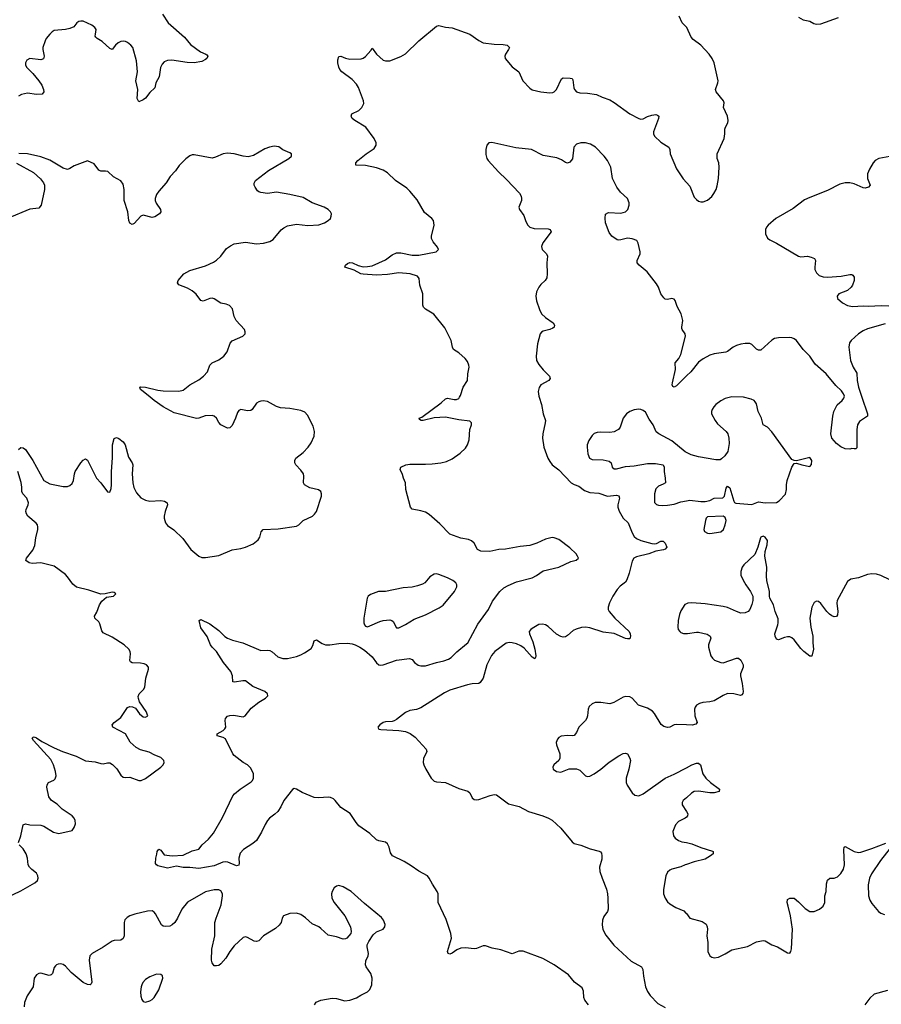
# Model space of a CAD drawing. Header units: inches. Extents: x 1308439 to 1441336, y 959892 to 1036309.
# Tile 145 of 167: x 1403999 to 1411754, y 994534 to 1003399. Entities that reach past the tile are written whole.
import ezdxf

# ---------------------------------------------------------------- set-up
doc = ezdxf.new("R2010")
doc.units = ezdxf.units.IN
doc.header["$MEASUREMENT"] = 0
for name, color, linetype in [('B4000', 7, 'Continuous'), ('B4010', 7, 'Continuous'), ('B4909', 7, 'Continuous'), ('B4919', 7, 'Continuous')]:
    doc.layers.add(name, color=color, linetype=linetype)

msp = doc.modelspace()

# ---------------------------------------------------------------- linework, layer by layer
at = {"layer": 'B4000', "color": 6}
for points, elevation in [([(1405285.4, 1003450), (1405335.4, 1003370), (1405480.9, 1003240.9), (1405536.3, 1003176.3), (1405626.5, 1003110), (1405675.3, 1003090), (1405683, 1003083), (1405692.6, 1003070), (1405683.9, 1003050), (1405670, 1003039.4), (1405637, 1003023), (1405569.1, 1003010.9), (1405505.1, 1003014.9), (1405366.6, 1003033.4), (1405328.3, 1003031.7), (1405299.5, 1003020.5), (1405280.6, 1002999.4), (1405266.5, 1002970), (1405254.8, 1002885.2), (1405224.1, 1002830), (1405214.6, 1002785.4), (1405170, 1002743.9), (1405130, 1002693.6), (1405110, 1002678.6), (1405070, 1002659.3), (1405056.5, 1002690), (1405061.9, 1002770), (1405042.9, 1002850), (1405058.2, 1002930), (1405050, 1003029.7), (1405015.8, 1003150), (1405000.2, 1003170), (1404970, 1003192.6), (1404950, 1003203), (1404930, 1003206.6), (1404910, 1003202.7), (1404885.3, 1003190), (1404862, 1003170), (1404830, 1003132), (1404810, 1003139.4), (1404742, 1003202), (1404695.3, 1003230), (1404683.1, 1003243.1), (1404678.7, 1003250), (1404679.5, 1003270), (1404686.3, 1003310), (1404674.1, 1003330), (1404648.7, 1003350), (1404570, 1003385), (1404550, 1003387), (1404530, 1003382.7), (1404512, 1003370), (1404485.1, 1003334.9), (1404450, 1003319.1), (1404410, 1003310.5), (1404310, 1003303.1), (1404290, 1003291.2), (1404270, 1003269.7), (1404237.2, 1003230), (1404226.8, 1003210), (1404207.6, 1003150), (1404206.3, 1003130), (1404219, 1003070), (1404213.7, 1003046.3), (1404190, 1003038.9), (1404090, 1003048.7), (1404064.1, 1003035.9), (1404051.5, 1003010), (1404050.9, 1002990), (1404061.5, 1002970), (1404115.6, 1002915.6), (1404170.2, 1002850), (1404196.8, 1002810), (1404213.7, 1002770), (1404216.5, 1002750), (1404200.5, 1002730), (1404150, 1002727), (1404070, 1002736.2), (1404015.6, 1002724.4), (1403988, 1002710)], 2600), ([(1410000, 1003333.1), (1409962.6, 1003370), (1409934.3, 1003430)], 2600), ([(1407958, 1000000), (1407965.7, 1000014.3), (1407989.8, 1000090.2), (1408030.4, 1000150), (1408031.9, 1000210), (1408043.4, 1000270), (1408042.4, 1000290), (1408030, 1000321.7), (1408007.2, 1000350), (1407950, 1000400.3), (1407902.3, 1000430), (1407893.9, 1000450), (1407882.9, 1000510), (1407825.3, 1000625.3), (1407727.1, 1000747.1), (1407651.7, 1000791.7), (1407633, 1000810), (1407627.8, 1000830), (1407627.8, 1000930), (1407600.5, 1001010), (1407595.7, 1001070), (1407578.7, 1001090), (1407511.8, 1001111.8), (1407410, 1001120.9), (1407310, 1001106.3), (1407210, 1001099.3), (1407090, 1001106.5), (1407070, 1001111.3), (1407010, 1001145), (1406924.7, 1001170), (1406932, 1001190), (1406950, 1001204.7), (1406970, 1001212.6), (1406992.8, 1001210), (1407045.4, 1001185.4), (1407090, 1001175.1), (1407130, 1001176.6), (1407170, 1001184.4), (1407290, 1001236.5), (1407350, 1001283.4), (1407390, 1001300.8), (1407430, 1001298.5), (1407530, 1001278.2), (1407590, 1001277.7), (1407746.6, 1001310), (1407767.6, 1001330), (1407759.3, 1001350), (1407720.1, 1001400.1), (1407706.7, 1001430), (1407705, 1001450), (1407728.9, 1001548.9), (1407722.2, 1001590), (1407709.6, 1001610), (1407643.4, 1001663.4), (1407575.9, 1001775.9), (1407510, 1001855.8), (1407481.8, 1001881.8), (1407381.8, 1001950), (1407310, 1002019.3), (1407270, 1002043.4), (1407210, 1002063.8), (1407110, 1002086.7), (1407024.7, 1002090), (1407023.5, 1002110), (1407042.9, 1002130), (1407117.8, 1002190), (1407190, 1002239.8), (1407206.9, 1002270), (1407207.6, 1002290), (1407189.6, 1002330), (1407114.5, 1002430), (1407016.7, 1002490), (1406990.5, 1002510), (1406984.3, 1002524.3), (1406981.9, 1002530), (1406988.3, 1002550), (1407050, 1002583), (1407078.5, 1002610), (1407094.8, 1002645.2), (1407093.4, 1002670), (1407047.1, 1002790), (1407030, 1002819.2), (1406990, 1002860.6), (1406899.6, 1002930), (1406880.8, 1002950), (1406870, 1002971.3), (1406862.1, 1003010), (1406862.7, 1003037.3), (1406870, 1003067.8), (1406890, 1003071.3), (1406930, 1003051.9), (1406970, 1003044.1), (1407072.4, 1003047.6), (1407090, 1003052.6), (1407110, 1003067.3), (1407158.3, 1003121.7), (1407170, 1003143.7), (1407211.6, 1003090), (1407270, 1003035.9), (1407290, 1003028.6), (1407330, 1003030.1), (1407430, 1003067.2), (1407470, 1003091.8), (1407591.1, 1003208.9), (1407750, 1003340.5), (1407770, 1003346.8), (1407830, 1003331.7), (1407890, 1003326.1), (1408049.4, 1003269.4), (1408130, 1003213), (1408170, 1003191.6), (1408270, 1003178.2), (1408350, 1003177.1), (1408387.8, 1003170), (1408406.1, 1003150), (1408398.3, 1003130), (1408372, 1003090), (1408366.1, 1003070), (1408369.3, 1003050), (1408430, 1002973.6), (1408492.7, 1002930), (1408528.7, 1002850), (1408590, 1002781.2), (1408610, 1002768.3), (1408690, 1002749.4), (1408770, 1002741.8), (1408796.5, 1002743.5), (1408810, 1002748.4), (1408830.9, 1002769.1), (1408874, 1002866), (1408890, 1002875.5), (1408954, 1002874), (1408970.5, 1002870.5), (1408978.3, 1002858.3), (1408986.6, 1002786.6), (1408992.3, 1002770), (1409010, 1002749), (1409040.9, 1002740.9), (1409110, 1002738.1), (1409190, 1002725), (1409240.8, 1002700.8), (1409310, 1002678.9), (1409350, 1002655), (1409490, 1002550.2), (1409570, 1002509.4), (1409590, 1002504.9), (1409610, 1002507.6), (1409650, 1002527.6), (1409690, 1002540.5), (1409724, 1002544), (1409739.5, 1002539.5), (1409750.6, 1002530), (1409749.7, 1002510), (1409702.7, 1002390), (1409703.5, 1002370), (1409712.4, 1002350), (1409770, 1002295.1), (1409841.1, 1002250), (1409850, 1002230), (1409854.8, 1002190), (1409910, 1002054.8), (1409970, 1001966.7), (1410000, 1001933.2)], 2600), ([(1405172, 1000000), (1405108.9, 1000050), (1405087.2, 1000070), (1405079.3, 1000090), (1405090, 1000093.2), (1405130, 1000089.3), (1405243.3, 1000063.4), (1405290, 1000058.2), (1405430, 1000053.9), (1405470, 1000063.5), (1405530, 1000110.1), (1405610, 1000156.3), (1405653.8, 1000190), (1405689.9, 1000230), (1405710.7, 1000290), (1405730, 1000309.3), (1405790, 1000336), (1405837.2, 1000370), (1405864.6, 1000410), (1405893, 1000487), (1405910, 1000507.1), (1406008.3, 1000550), (1406027.2, 1000570), (1406028.7, 1000590), (1406020.9, 1000610), (1405947.5, 1000690), (1405930, 1000727.3), (1405914.8, 1000794.8), (1405885.9, 1000825.9), (1405857.6, 1000837.6), (1405810, 1000847.9), (1405750, 1000884.9), (1405730.4, 1000890.4), (1405710, 1000887.8), (1405650, 1000865.8), (1405630, 1000869.8), (1405586.4, 1000926.4), (1405550, 1000958.5), (1405510, 1000982.8), (1405431.9, 1001011.9), (1405417.8, 1001030), (1405425.5, 1001050), (1405476.6, 1001110), (1405530, 1001142), (1405670, 1001181.8), (1405744.3, 1001215.7), (1405770, 1001233.3), (1405808.9, 1001270), (1405861.4, 1001338.6), (1405896.7, 1001363.3), (1405930, 1001379.7), (1406030, 1001396.1), (1406130, 1001381.5), (1406194.1, 1001385.9), (1406250, 1001402.5), (1406281, 1001419), (1406352.6, 1001507.4), (1406374.8, 1001525.2), (1406410, 1001541.8), (1406490, 1001556.6), (1406593.1, 1001546.9), (1406690, 1001550.7), (1406741.7, 1001570), (1406774.7, 1001590), (1406795, 1001610), (1406803.1, 1001630), (1406803.9, 1001650), (1406795.6, 1001670), (1406774, 1001690), (1406738, 1001710), (1406630.3, 1001750.3), (1406550, 1001797.2), (1406430, 1001824.6), (1406310, 1001844.9), (1406230, 1001835.4), (1406170, 1001842), (1406150, 1001849.8), (1406139.4, 1001859.4), (1406118.3, 1001890), (1406107.7, 1001910), (1406108.4, 1001928.4), (1406122.4, 1001950), (1406239.1, 1002040.9), (1406421, 1002150), (1406444, 1002170), (1406444.2, 1002190), (1406430, 1002199.8), (1406367, 1002227), (1406330, 1002253), (1406290, 1002259.8), (1406248.1, 1002251.9), (1406204.4, 1002235.6), (1406103.9, 1002176.1), (1406056, 1002164), (1406010, 1002169.1), (1405930, 1002190.6), (1405870, 1002196.8), (1405828.9, 1002191.1), (1405760.1, 1002159.9), (1405730, 1002153.1), (1405570, 1002181.1), (1405550, 1002181.8), (1405530, 1002174.5), (1405493.8, 1002146.2), (1405434.2, 1002085.8), (1405401.4, 1002038.6), (1405353.9, 1001986.1), (1405316.6, 1001930), (1405250, 1001854.9), (1405230, 1001823.7), (1405218, 1001790), (1405219, 1001770), (1405228, 1001748), (1405265.5, 1001690), (1405268.4, 1001670), (1405255.8, 1001650), (1405216, 1001624), (1405190, 1001617.3), (1405110, 1001638.5), (1405090, 1001628.9), (1405030, 1001564.6), (1405010, 1001555.7), (1404990, 1001566), (1404980.3, 1001590), (1404971.4, 1001670), (1404938.2, 1001770), (1404939.1, 1001870), (1404930, 1001917.2), (1404909.2, 1001949.2), (1404843.8, 1001983.8), (1404791.7, 1002031.6), (1404770, 1002036.2), (1404730, 1002034.6), (1404710, 1002043.5), (1404670, 1002100.8), (1404610, 1002129.6), (1404490, 1002084.5), (1404450, 1002058.9), (1404428.5, 1002051.5), (1404390, 1002061.5), (1404270, 1002133.7), (1404190, 1002164.8), (1404068.7, 1002191.3), (1403990, 1002194.7)], 2700), ([(1410000, 1000191.6), (1409910, 1000101.2), (1409890, 1000089), (1409876.2, 1000096.2), (1409871.8, 1000111.8), (1409874.2, 1000130), (1409902.8, 1000250), (1409899, 1000310), (1409930.5, 1000350), (1409950, 1000384.5), (1409991.8, 1000550), (1409989.4, 1000570), (1409961.1, 1000610), (1409959.1, 1000619.1), (1409957.1, 1000630), (1409967.1, 1000690), (1409951.6, 1000751.6), (1409916.1, 1000816.1), (1409898.6, 1000870), (1409890, 1000883.8), (1409870, 1000889.1), (1409830, 1000880.2), (1409810, 1000883.8), (1409795.5, 1000895.5), (1409769.9, 1000930), (1409749.1, 1000990), (1409730, 1001021.1), (1409645, 1001130), (1409573.4, 1001190), (1409557.7, 1001210), (1409556.1, 1001230), (1409584.3, 1001290), (1409584.1, 1001310), (1409566.9, 1001386.9), (1409552.2, 1001410), (1409510, 1001427.5), (1409470, 1001432.3), (1409410, 1001415.8), (1409390, 1001413.7), (1409377.4, 1001417.4), (1409329, 1001450), (1409303.8, 1001483.8), (1409271.6, 1001570), (1409267, 1001613), (1409272, 1001648), (1409297.9, 1001662.1), (1409410, 1001658.5), (1409450, 1001668.1), (1409471.4, 1001690), (1409484, 1001730), (1409484.8, 1001750), (1409468.8, 1001790), (1409405, 1001845), (1409372.1, 1001892.1), (1409335.7, 1001970), (1409320.6, 1002070), (1409290.5, 1002130), (1409258.6, 1002170), (1409181.4, 1002250), (1409137.1, 1002277.1), (1409090, 1002289.9), (1409048.5, 1002291.5), (1409010, 1002279.3), (1408986.7, 1002250), (1408973.4, 1002146.6), (1408950, 1002115.2), (1408930, 1002107.3), (1408910, 1002112.2), (1408876.4, 1002136.4), (1408834.8, 1002154.8), (1408710, 1002176.3), (1408603.9, 1002230), (1408464.6, 1002244.6), (1408247.5, 1002292.5), (1408222.4, 1002290), (1408203.5, 1002270), (1408194.4, 1002230), (1408194.7, 1002185.3), (1408202.9, 1002150), (1408215.7, 1002130), (1408307.3, 1002030), (1408381.1, 1001961.1), (1408496.1, 1001836.1), (1408512.4, 1001810), (1408516.6, 1001790), (1408514.7, 1001770), (1408492.8, 1001710), (1408497.9, 1001690), (1408536.7, 1001636.7), (1408551.7, 1001590), (1408570.8, 1001550.8), (1408591.5, 1001531.5), (1408630, 1001518.5), (1408755.8, 1001515.8), (1408773.4, 1001510), (1408781.8, 1001490), (1408705.9, 1001390), (1408696.3, 1001356.3), (1408701.3, 1001330), (1408741.9, 1001290), (1408748.7, 1001270), (1408742.1, 1001210), (1408747.2, 1001110), (1408743.9, 1001076.1), (1408729, 1001051), (1408690, 1001016.2), (1408670, 1000989.4), (1408650.6, 1000950), (1408643.7, 1000910), (1408650, 1000867.2), (1408676.6, 1000790), (1408696.3, 1000750), (1408730, 1000716.3), (1408801.6, 1000670), (1408813, 1000650), (1408808, 1000630), (1408797.6, 1000622.4), (1408769.7, 1000610.3), (1408710, 1000596), (1408694.2, 1000585.8), (1408682, 1000570), (1408659.6, 1000480.4), (1408648.1, 1000370), (1408651.8, 1000330), (1408670, 1000294.2), (1408710, 1000247), (1408768.3, 1000190), (1408774.3, 1000170), (1408761.3, 1000150), (1408688.3, 1000111.7), (1408672.9, 1000087.1), (1408665.4, 1000050), (1408670.3, 1000010), (1408673.5, 1000000)], 2600), ([(1403970, 1002106.9), (1404122.8, 1002022.8), (1404185, 1001965), (1404212.6, 1001930), (1404222, 1001910), (1404223.1, 1001870), (1404191, 1001730), (1404170, 1001702.8), (1404090, 1001694.2), (1403890, 1001608.7)], 2700)]:
    msp.add_lwpolyline(points, dxfattribs=dict(at, elevation=elevation))
at = {"layer": 'B4010', "color": 6}
for points, elevation in [([(1411010, 1003421.4), (1411050, 1003396.7), (1411110, 1003385.1), (1411145.3, 1003365.3), (1411170, 1003358.3), (1411210, 1003361.4), (1411370, 1003418.4)], 2600), ([(1410000, 1001933.2), (1410030, 1001899.8), (1410070, 1001801.3), (1410090, 1001779.3), (1410110, 1001765.9), (1410130, 1001759.3), (1410150, 1001758.6), (1410190, 1001773.5), (1410230, 1001808.6), (1410247.3, 1001832.7), (1410266.2, 1001870), (1410276.4, 1001903.6), (1410288.5, 1001970), (1410294.2, 1002070), (1410290.4, 1002110), (1410277.1, 1002150), (1410277.6, 1002190), (1410338.5, 1002330), (1410345.7, 1002370), (1410346.2, 1002413.8), (1410350.2, 1002430), (1410372.1, 1002470), (1410375.5, 1002490), (1410369.3, 1002530), (1410334.7, 1002610), (1410338.5, 1002650), (1410334.6, 1002670), (1410266.3, 1002750), (1410261.6, 1002770), (1410283.6, 1002830), (1410285.5, 1002850), (1410248.1, 1003010), (1410232.5, 1003050), (1410205.7, 1003090), (1410129.7, 1003169.7), (1410061, 1003221), (1410041.1, 1003241.1), (1410003.1, 1003330), (1410000, 1003333.1)], 2600), ([(1411830, 1002167.5), (1411730.8, 1002149.2), (1411699, 1002130), (1411679.6, 1002110), (1411646.7, 1002053.3), (1411629.1, 1002010), (1411630.1, 1001970), (1411652.7, 1001910), (1411638.4, 1001890), (1411610, 1001883.4), (1411590, 1001885.2), (1411510, 1001920.1), (1411470, 1001930.9), (1411428.3, 1001931.7), (1411381.3, 1001918.7), (1411270, 1001862.7), (1411110, 1001799.4), (1411063.4, 1001776.6), (1410961.6, 1001698.4), (1410806.1, 1001610), (1410735.3, 1001550), (1410719.5, 1001530), (1410710.9, 1001510), (1410713.1, 1001470), (1410730, 1001431.7), (1410750, 1001415.6), (1410810, 1001387), (1411010, 1001270.1), (1411030, 1001265.4), (1411090, 1001268.9), (1411122.2, 1001262.2), (1411151.8, 1001250), (1411162.5, 1001230), (1411154.2, 1001170), (1411155.9, 1001150), (1411170, 1001119.3), (1411195.9, 1001095.9), (1411230, 1001083.4), (1411270, 1001081.3), (1411391.4, 1001088.6), (1411470, 1001103.7), (1411490, 1001104.4), (1411499, 1001099), (1411510, 1001081), (1411510.1, 1001050), (1411495.8, 1001010), (1411482.1, 1000990), (1411450, 1000961), (1411371.8, 1000930), (1411355.5, 1000910), (1411360.2, 1000890), (1411406, 1000850), (1411450, 1000826.8), (1411495.7, 1000815.7), (1411590, 1000823.9), (1411639.3, 1000819.3), (1411753.1, 1000826.9), (1411822.8, 1000822.8)], 2600), ([(1411790, 1000659.6), (1411630, 1000616.1), (1411590, 1000598.6), (1411550, 1000571.8), (1411481.5, 1000510), (1411466.7, 1000490), (1411460.7, 1000450), (1411477.3, 1000330), (1411500.9, 1000270), (1411535.1, 1000215.1), (1411537.5, 1000150), (1411550, 1000089.2), (1411579.9, 1000000)], 2600), ([(1411419.5, 1000000), (1411421.7, 1000010), (1411415.1, 1000030), (1411396, 1000056), (1411344.3, 1000104.3), (1411257.3, 1000210), (1411157.8, 1000297.8), (1411109.5, 1000369.5), (1411050.2, 1000430.2), (1410990, 1000510.5), (1410970, 1000526), (1410950, 1000534.2), (1410930, 1000537.6), (1410830, 1000536), (1410792.6, 1000527.4), (1410770, 1000512.5), (1410670, 1000424.9), (1410650, 1000422.3), (1410630, 1000433.3), (1410590, 1000473.2), (1410570, 1000482.7), (1410530, 1000482.5), (1410490, 1000476.8), (1410450, 1000464.9), (1410420.1, 1000450), (1410370, 1000411.6), (1410354.2, 1000405.8), (1410250, 1000390.3), (1410210, 1000377.1), (1410150, 1000346.2), (1410110, 1000315.5), (1410038.3, 1000230), (1410000, 1000191.6)], 2600), ([(1410514, 1000000), (1410510, 1000001), (1410410, 1000003.6), (1410395.7, 1000000)], 2700)]:
    msp.add_lwpolyline(points, dxfattribs=dict(at, elevation=elevation))
at = {"layer": 'B4909', "color": 6}
for points, elevation in [([(1403987.3, 999530), (1404010, 999548.7), (1404030, 999545.3), (1404050, 999529.1), (1404115.5, 999430), (1404215.3, 999250), (1404270, 999220.6), (1404390, 999195.1), (1404430, 999196.1), (1404450, 999204.2), (1404470, 999221.8), (1404484.3, 999250), (1404490.9, 999310), (1404499.1, 999330), (1404550, 999409.3), (1404570, 999433.7), (1404590, 999444.5), (1404610, 999432.6), (1404690, 999270.2), (1404728.4, 999230), (1404790, 999148.8), (1404810, 999144.9), (1404821.4, 999178.6), (1404825.8, 999210), (1404824.6, 999330), (1404833.8, 999453.8), (1404834.7, 999570), (1404850, 999628.2), (1404870, 999637.4), (1404890, 999627.9), (1404930, 999596.9), (1404949.3, 999570), (1404979.1, 999459.1), (1405010.8, 999410), (1405016.2, 999390), (1405011.9, 999310), (1405018.1, 999230), (1405027, 999187), (1405050, 999140.2), (1405090, 999095.1), (1405130, 999072.3), (1405170, 999065), (1405270, 999070.6), (1405303.3, 999063.3), (1405325.2, 999050), (1405330.1, 999030), (1405307, 998970), (1405297.6, 998930), (1405298.4, 998910), (1405311.9, 998870), (1405330, 998845.2), (1405385.9, 998805.9), (1405468.1, 998728.1), (1405539.1, 998630), (1405610, 998569.1), (1405638, 998558), (1405670, 998556.6), (1405790, 998575.3), (1405910, 998626.8), (1405990, 998637.6), (1406031.6, 998650), (1406099.4, 998680.6), (1406145.3, 998714.7), (1406159.4, 998740.6), (1406171.4, 998788.6), (1406189.9, 998810.1), (1406325.6, 998814.4), (1406490, 998840.2), (1406510, 998851.5), (1406550.4, 998889.6), (1406634.3, 998930), (1406653.1, 998946.9), (1406668.7, 998970), (1406714.8, 999110), (1406716.4, 999130), (1406709.8, 999149.8), (1406687.2, 999167.2), (1406610, 999183.2), (1406562.3, 999210), (1406552.8, 999230), (1406556.9, 999290), (1406551.9, 999310), (1406530, 999343.6), (1406484.2, 999390), (1406474.4, 999410), (1406475.5, 999430), (1406484.2, 999450), (1406550, 999502.8), (1406595.4, 999550), (1406621.9, 999590), (1406650.6, 999650), (1406652.5, 999690), (1406639.9, 999739.9), (1406590, 999838), (1406565.8, 999865.8), (1406530, 999879.1), (1406430, 999899.2), (1406344.7, 999904.7), (1406310, 999917.2), (1406230, 999961.5), (1406190, 999967.9), (1406170, 999964.8), (1406150, 999959.3), (1406130, 999947.1), (1406091, 999889), (1406079.2, 999880.8), (1406050, 999877.3), (1405990, 999889.8), (1405970, 999881), (1405958.3, 999861.7), (1405940.8, 999810), (1405910, 999743.9), (1405890, 999725.6), (1405870, 999722.8), (1405810, 999751.9), (1405792.1, 999772.1), (1405770, 999810.8), (1405750, 999828.9), (1405730, 999835.4), (1405666.6, 999833.4), (1405610, 999811.6), (1405590, 999808.3), (1405390, 999859.5), (1405290, 999913.1), (1405209.9, 999969.9), (1405172, 1000000)], 2700), ([(1409117.9, 994530), (1409084.8, 994570), (1409076.7, 994596.7), (1409073, 994653), (1409061.4, 994681.4), (1408993.7, 994733.7), (1408939.9, 994799.9), (1408810, 994889.9), (1408705.9, 994945.9), (1408530, 995012.7), (1408490, 995012.6), (1408430, 994988.6), (1408330, 995024.9), (1408250, 995039.9), (1408190, 995060.2), (1408170, 995059.4), (1408110, 995036.5), (1408090, 995033.8), (1408010, 995043.7), (1407970, 995039.9), (1407934.7, 995025.3), (1407890, 994993.5), (1407870, 994985.4), (1407854, 994990), (1407849.7, 995010), (1407886.2, 995130), (1407880.8, 995170), (1407837.7, 995297.7), (1407765.4, 995450), (1407764.1, 995530), (1407757.6, 995550), (1407714.6, 995614.6), (1407685.4, 995670), (1407670, 995690.4), (1407592.5, 995732.5), (1407522.1, 995782.1), (1407458.6, 995818.6), (1407353, 995870), (1407337.4, 995897.3), (1407325.1, 995950), (1407310, 995978.4), (1407290, 995992.6), (1407230, 996004.4), (1407210, 996015.8), (1407151.1, 996071.1), (1407050, 996141), (1407026, 996170), (1406973, 996253), (1406890, 996305.1), (1406838.7, 996370), (1406822.6, 996382.6), (1406795.8, 996395.8), (1406778, 996398), (1406687, 996393), (1406650, 996397.3), (1406541.8, 996441.8), (1406490, 996470.2), (1406470, 996475.5), (1406453.5, 996466.5), (1406374.9, 996370), (1406349.2, 996310.8), (1406320.9, 996270), (1406295.2, 996244.8), (1406247.2, 996210), (1406229.5, 996190), (1406206.8, 996153.2), (1406176.6, 996083.4), (1406130.1, 996009.9), (1406097.2, 995982.8), (1406012.8, 995927.2), (1405983.9, 995896.1), (1405972.1, 995850), (1405974.8, 995805.2), (1405970, 995786), (1405950, 995781.4), (1405872.7, 995812.7), (1405850, 995816.4), (1405826.9, 995813.1), (1405750, 995779.7), (1405610, 995756.1), (1405530, 995765.3), (1405470, 995766.7), (1405410, 995777), (1405330, 995760.3), (1405241.1, 995781.1), (1405229.6, 995789.6), (1405222.5, 995802.5), (1405222.6, 995850), (1405234.2, 995885.8), (1405235, 995910), (1405250, 995931.8), (1405270, 995923.1), (1405298.4, 995878.4), (1405370, 995869.4), (1405470, 995878), (1405550, 995915.1), (1405612.2, 995930), (1405642.1, 995970), (1405699.5, 996020.5), (1405744.4, 996075.6), (1405825, 996215), (1405916.9, 996410), (1405932.9, 996430), (1405981.9, 996470), (1406083.3, 996536.7), (1406095.1, 996550), (1406103.7, 996570), (1406103.6, 996610), (1406079.6, 996659.6), (1406050, 996689.6), (1406010, 996712.5), (1405930, 996773.5), (1405917.8, 996790), (1405850, 996925.3), (1405830, 996937.6), (1405775.3, 996950), (1405775.8, 996970), (1405830, 996998.8), (1405846.5, 997013.5), (1405853.1, 997030), (1405849.5, 997090), (1405852.4, 997107.6), (1405870, 997128.7), (1405890, 997134.6), (1405923.7, 997136.3), (1406010, 997123.1), (1406028.8, 997131.2), (1406080.9, 997199.1), (1406150, 997253.5), (1406211.6, 997290), (1406231.1, 997310), (1406229.5, 997330), (1406206, 997350), (1406096.8, 997396.8), (1406030, 997446.9), (1406007.8, 997447.8), (1405932.9, 997432.9), (1405916.2, 997436.2), (1405913.4, 997490), (1405899, 997530), (1405831.9, 997610), (1405769.5, 997709.5), (1405730, 997748.7), (1405715, 997770), (1405684.6, 997844.6), (1405630, 997924.7), (1405613.2, 997990), (1405630, 997997.6), (1405710, 997960.6), (1405790, 997899.8), (1405846.4, 997846.4), (1405870.5, 997830.5), (1405913.3, 997813.3), (1406008.5, 997790), (1406170, 997720.2), (1406230, 997723.5), (1406250, 997719.3), (1406270, 997707.5), (1406321.9, 997661.9), (1406367.4, 997647.4), (1406410, 997647.8), (1406490, 997665.9), (1406530, 997680.2), (1406562, 997698), (1406621.2, 997738.8), (1406636.5, 997763.5), (1406650, 997805.4), (1406670, 997816.6), (1406722.3, 997782.3), (1406751.6, 997771.6), (1406790, 997771.2), (1406870, 997783.6), (1406950, 997784.7), (1406990, 997779.3), (1407018, 997770), (1407061.2, 997750), (1407101.3, 997721.3), (1407170, 997662.2), (1407210, 997607.9), (1407231.8, 997591.8), (1407250, 997587.6), (1407270, 997591.3), (1407390, 997631.6), (1407506.8, 997646.8), (1407530, 997638.8), (1407552.7, 997610), (1407586.7, 997586.7), (1407610, 997580.8), (1407650, 997581.1), (1407750, 997612.1), (1407815, 997625), (1407858.7, 997641.3), (1407882.4, 997657.6), (1407932.3, 997707.7), (1408021.8, 997778.2), (1408032.1, 997790), (1408122.8, 997957.2), (1408219.1, 998090), (1408255, 998165), (1408319.8, 998250), (1408356.8, 998283.2), (1408395, 998305), (1408470, 998336.6), (1408610, 998374.8), (1408650, 998395.8), (1408710, 998437.3), (1408850, 998468.5), (1408960, 998520), (1409008.6, 998531.4), (1409027.7, 998550), (1409020.7, 998570), (1409006.2, 998590), (1408950, 998645), (1408850, 998718.2), (1408810, 998734.2), (1408790, 998736.1), (1408730, 998723.1), (1408653.3, 998686.6), (1408590, 998663.4), (1408504.7, 998655.3), (1408370, 998632.5), (1408310, 998629.2), (1408230, 998609.9), (1408150, 998613.6), (1408119.8, 998630), (1408090, 998684.8), (1408066.1, 998706.1), (1408038.5, 998718.5), (1407970, 998732.1), (1407870, 998768.4), (1407779.9, 998859.9), (1407684.4, 998944.4), (1407650, 998964.1), (1407610, 998978.4), (1407531.8, 998991.8), (1407517, 999010), (1407474.7, 999170), (1407472.6, 999230), (1407454.3, 999270), (1407445.1, 999305.1), (1407422.9, 999350), (1407429.6, 999370), (1407475.6, 999390), (1407510, 999397.1), (1407650, 999396), (1407710, 999400.1), (1407790, 999408.5), (1407839.4, 999420.6), (1407890, 999445.8), (1407963.1, 999496.9), (1408010, 999541.2), (1408030, 999572.4), (1408043.2, 999616.8), (1408051, 999709), (1408064.8, 999750), (1408066.1, 999770), (1408050, 999785.4), (1407950, 999797.8), (1407830, 999820.5), (1407730, 999813.9), (1407629.9, 999789.9), (1407610.8, 999790.8), (1407598, 999798), (1407594, 999810), (1407618.7, 999821.3), (1407791.5, 999948.5), (1407830, 999985.3), (1407850, 999991.7), (1407910, 999978.1), (1407930, 999979), (1407951.7, 999988.3), (1407958, 1000000)], 2600), ([(1408673.5, 1000000), (1408694, 999934), (1408709.2, 999850), (1408730.1, 999790), (1408729.2, 999770), (1408706.1, 999670), (1408703.3, 999630), (1408715.2, 999550), (1408753.7, 999450), (1408770, 999420.4), (1408792.4, 999392.4), (1408850, 999345.8), (1408962.1, 999230), (1408990, 999212.9), (1409030, 999199.1), (1409081.2, 999161.2), (1409130, 999141.8), (1409210, 999135.9), (1409290, 999108.1), (1409370, 999117.6), (1409390, 999111.4), (1409397.9, 999090), (1409382.9, 999030), (1409382.8, 999010), (1409393.3, 998973.3), (1409430, 998911.6), (1409474.1, 998870), (1409510, 998778.7), (1409530, 998747), (1409550, 998729), (1409589.3, 998709.3), (1409690, 998682.3), (1409710, 998679.4), (1409730, 998683.3), (1409770, 998703.9), (1409790, 998704.7), (1409810, 998684.7), (1409823.8, 998650), (1409807.7, 998632.3), (1409793.6, 998626.4), (1409724.9, 998615.1), (1409661.8, 998590), (1409550, 998562.5), (1409527.2, 998550), (1409510, 998525), (1409485.3, 998414.7), (1409464.5, 998355.5), (1409450, 998336.1), (1409402, 998298), (1409376.9, 998270), (1409336.9, 998210), (1409307.5, 998150), (1409294.6, 998110), (1409295.1, 998090), (1409304.1, 998070), (1409354.1, 998010), (1409483.4, 997890), (1409492.8, 997870), (1409495.1, 997850), (1409490, 997824.5), (1409470, 997823.1), (1409450, 997828.8), (1409350, 997873.7), (1409250, 997883.6), (1409130, 997922.3), (1409090, 997929.5), (1409054.4, 997925.6), (1409007.7, 997912.3), (1408981.9, 997898.1), (1408930, 997855), (1408910, 997843.9), (1408890, 997840.6), (1408870, 997845.6), (1408830, 997866.4), (1408754.9, 997934.9), (1408730, 997949.2), (1408703.5, 997956.5), (1408670, 997953.3), (1408610, 997918.9), (1408598.5, 997910), (1408585.8, 997890), (1408586.6, 997870), (1408617.1, 997797.1), (1408635.1, 997730), (1408643.5, 997670), (1408642.8, 997657.2), (1408634.2, 997645.8), (1408610, 997659.9), (1408539.4, 997739.4), (1408510, 997760.9), (1408470, 997778.6), (1408430, 997789.6), (1408408.2, 997791.9), (1408375.9, 997784.1), (1408276.5, 997710), (1408244.8, 997675.2), (1408203, 997590), (1408171.8, 997470), (1408144.4, 997430), (1408130, 997422.1), (1408070, 997419.6), (1408030, 997411.3), (1407870, 997362), (1407822.3, 997337.7), (1407610, 997204.5), (1407570, 997189.3), (1407510, 997179.3), (1407470, 997160.7), (1407390, 997098.4), (1407370, 997087.5), (1407350, 997081.2), (1407290, 997078.7), (1407270, 997071.7), (1407241.3, 997050), (1407223.5, 997030), (1407223.8, 997023.8), (1407231.2, 997011.2), (1407247.9, 997007.9), (1407410, 997000.2), (1407470, 996989.8), (1407512.9, 996972.9), (1407557.7, 996937.7), (1407657.1, 996830), (1407663.2, 996810), (1407632.3, 996747.7), (1407631.4, 996710), (1407636.2, 996690), (1407653.8, 996650), (1407702.1, 996570), (1407730, 996542.6), (1407750, 996537.2), (1407830, 996531.3), (1407950, 996477.8), (1408032.2, 996452.2), (1408050, 996438), (1408072.2, 996392.2), (1408090, 996377.4), (1408110, 996374.3), (1408130, 996377.7), (1408233.5, 996413.5), (1408270, 996422), (1408290, 996421.2), (1408398.8, 996338.8), (1408493.9, 996313.9), (1408579.5, 996270), (1408707.9, 996230), (1408757.6, 996210), (1408790, 996191.3), (1408870, 996120.5), (1408970, 995997), (1408990, 995981.5), (1409050, 995967.2), (1409133.6, 995933.6), (1409213.6, 995913.6), (1409226.4, 995906.4), (1409234.3, 995894.3), (1409239.7, 995870), (1409237.8, 995842.2), (1409218.6, 995770), (1409221.8, 995730), (1409240.1, 995670), (1409279.9, 995570), (1409290.5, 995530), (1409293.9, 995490), (1409294.2, 995390), (1409290.1, 995370), (1409256.5, 995323.5), (1409244, 995290), (1409241.7, 995250), (1409248.4, 995208.4), (1409275.1, 995155.1), (1409346.2, 995066.3), (1409503.3, 994923.3), (1409596.8, 994870), (1409607.1, 994847.1), (1409612.2, 994787.8), (1409631.4, 994690), (1409648.6, 994650), (1409673.5, 994613.5), (1409741.6, 994541.6), (1409810, 994504.4)], 2600), ([(1410000, 999501.4), (1409987.1, 999507.1), (1409870, 999606.7), (1409750.8, 999670.8), (1409728, 999688), (1409700.1, 999750), (1409663.2, 999803.2), (1409630, 999864.8), (1409610, 999880.9), (1409590, 999889.2), (1409570, 999892.2), (1409530, 999885.7), (1409490, 999870.6), (1409460.7, 999850), (1409429.4, 999810), (1409404.2, 999730), (1409389.6, 999710.4), (1409377.4, 999702.6), (1409350, 999689.4), (1409310, 999680.9), (1409230, 999686.6), (1409197.3, 999682.7), (1409170, 999672.2), (1409150, 999653.8), (1409122.5, 999610), (1409107.5, 999570), (1409106, 999550), (1409113.6, 999490), (1409126, 999450), (1409150, 999438.3), (1409250, 999436.2), (1409304.2, 999424.2), (1409321.3, 999410), (1409331, 999370), (1409350, 999355.5), (1409370, 999355.1), (1409450, 999375.2), (1409530, 999381.4), (1409650, 999401.8), (1409722.7, 999402.7), (1409790, 999392.3), (1409800.8, 999370), (1409800, 999330), (1409809.5, 999270), (1409810.1, 999230), (1409790, 999216.2), (1409750, 999200), (1409725.6, 999174.4), (1409712.8, 999130), (1409712.3, 999052.3), (1409730, 999033.1), (1409747.9, 999027.9), (1409784.8, 999024.8), (1409830, 999028.3), (1409890, 999037.2), (1409950, 999056.7), (1410000, 999066.1)], 2700), ([(1403987.3, 995990), (1404009.2, 996050.8), (1404030, 996150.2), (1404050, 996157.8), (1404090.1, 996150.1), (1404190, 996148), (1404217.2, 996137.2), (1404302.5, 996082.5), (1404350, 996071.7), (1404470, 996100.3), (1404490, 996126), (1404500.7, 996159.3), (1404499.2, 996190), (1404489.8, 996210), (1404472.2, 996230), (1404381.7, 996290), (1404335, 996335), (1404286.3, 996370), (1404260.5, 996400.5), (1404243.4, 996490), (1404244.8, 996510), (1404259.2, 996530), (1404307.3, 996552.7), (1404316.9, 996563.1), (1404325.8, 996590), (1404322.4, 996630), (1404301.9, 996690), (1404277.6, 996737.6), (1404123.5, 996910), (1404112.3, 996930), (1404120.5, 996939.5), (1404130, 996942.4), (1404150, 996932.4), (1404198.8, 996898.8), (1404310, 996842.1), (1404385.3, 996810), (1404507, 996767), (1404590, 996726.5), (1404676.7, 996716.7), (1404730, 996700.7), (1404750, 996699.7), (1404790, 996709.3), (1404810, 996707.2), (1404832.7, 996692.7), (1404873.8, 996653.8), (1404910, 996596.5), (1404930, 996580.3), (1404950, 996575.3), (1404990, 996579.1), (1405069.7, 996549.7), (1405093.3, 996550), (1405130, 996567.3), (1405268.6, 996670), (1405290.9, 996690), (1405299.3, 996710), (1405294.6, 996730), (1405270, 996755.2), (1405215.9, 996775.9), (1405164.6, 996804.6), (1405086.2, 996826.2), (1405047.1, 996847.1), (1404993, 996893), (1404949.8, 996970), (1404838, 997030), (1404830.8, 997050), (1404847.7, 997070), (1404910, 997116.4), (1404970, 997205), (1404990, 997214.3), (1405013.1, 997213.1), (1405039.7, 997199.7), (1405076.1, 997150), (1405110, 997122.9), (1405130, 997117.8), (1405151, 997130), (1405138.2, 997170), (1405077.3, 997257.3), (1405067, 997287), (1405066.2, 997306.2), (1405074.1, 997330), (1405112.4, 997367.6), (1405125.9, 997390), (1405135.3, 997470), (1405158.7, 997550), (1405156.8, 997570), (1405140.8, 997590), (1405118.8, 997598.8), (1405085.6, 997605.6), (1405010, 997609.6), (1404997.2, 997617.2), (1404990.4, 997630.4), (1404996.9, 997690), (1404993, 997710), (1404981.8, 997730), (1404938.7, 997770), (1404830, 997841), (1404750, 997879.2), (1404737.7, 997897.7), (1404720.7, 997960.7), (1404710, 997976.6), (1404674, 998010), (1404671.9, 998030), (1404694.4, 998065.6), (1404717.2, 998130), (1404737.7, 998162.3), (1404780.6, 998199.4), (1404844, 998210), (1404864.5, 998230), (1404850, 998240.5), (1404830, 998245.6), (1404769.1, 998230.9), (1404730, 998227.1), (1404622.2, 998262.2), (1404510, 998289.2), (1404475.6, 998315.6), (1404430, 998382.3), (1404410, 998404.1), (1404310, 998478.5), (1404190, 998509.9), (1404110, 998503.4), (1404084.2, 998510), (1404053.3, 998530), (1404058.5, 998550), (1404115.8, 998624.2), (1404136.3, 998663.7), (1404145.2, 998734.8), (1404162.9, 998810), (1404162.7, 998830), (1404157.5, 998850), (1404147, 998867), (1404071.7, 998930), (1404058.4, 998950), (1404052.5, 998970), (1404055.9, 998990), (1404074, 999030), (1404076.9, 999050), (1404062, 999090), (1404025.6, 999130), (1404017.3, 999150), (1404018.9, 999190), (1404012.1, 999232.1), (1403982.3, 999330)], 2700), ([(1410000, 998140.7), (1409985.9, 998134.1), (1409950, 998075.4), (1409936.7, 998043.3), (1409926.4, 997990), (1409923.2, 997930), (1409926.3, 997910), (1409939.1, 997890), (1409950, 997882.2), (1409973.1, 997873.1), (1410000, 997871.7)], 2700), ([(1410000, 997049.4), (1409907.7, 997052.3), (1409890, 997048.8), (1409850.4, 997029.6), (1409830, 997027.4), (1409795.9, 997035.9), (1409772.8, 997052.8), (1409711.9, 997151.9), (1409693.7, 997173.7), (1409650, 997200.9), (1409567, 997227), (1409510.7, 997290), (1409490, 997301.7), (1409454.3, 997305.7), (1409430, 997299.3), (1409345.3, 997250), (1409310, 997239), (1409230, 997252.8), (1409179.1, 997250), (1409150, 997239.5), (1409125, 997215), (1409114.6, 997190), (1409109, 997130), (1409102.9, 997110), (1409090, 997088.9), (1409030.2, 997030), (1409010, 996980.5), (1408990, 996954.5), (1408970, 996949.8), (1408930, 996953.6), (1408871, 996949), (1408850, 996937.4), (1408838, 996922), (1408828.1, 996891.9), (1408830.2, 996870), (1408860.6, 996790), (1408860.6, 996750), (1408850.1, 996729.9), (1408806.5, 996690), (1408796, 996670), (1408799.5, 996650), (1408830, 996629.3), (1408870, 996625), (1408945.4, 996654.6), (1409010, 996654.1), (1409041.4, 996641.4), (1409090, 996591.7), (1409110, 996586), (1409130, 996588.7), (1409170, 996608.7), (1409230, 996651.5), (1409305.8, 996714.2), (1409390, 996771.2), (1409430, 996792.2), (1409450, 996795.7), (1409468.2, 996788.2), (1409490.1, 996750.1), (1409495.9, 996730), (1409482.2, 996650), (1409456, 996570), (1409456.1, 996530), (1409465.8, 996505.7), (1409510, 996439.1), (1409536.5, 996416.5), (1409570, 996412.4), (1409610, 996428), (1409808.5, 996571.5), (1409890, 996606.6), (1410000, 996663.5)], 2700), ([(1410000, 996394.4), (1409971.7, 996370), (1409962.5, 996350), (1409962.4, 996330), (1410000, 996269.5)], 2700), ([(1410000, 996220.3), (1409988.7, 996210), (1409930, 996180.1), (1409901.8, 996150), (1409878.2, 996090), (1409885, 996050), (1409897.6, 996030), (1409927.6, 996007.6), (1409957.6, 995997.6), (1410000, 995989.4)], 2700), ([(1403870, 995490.9), (1404010, 995557.1), (1404133.6, 995626.4), (1404159.6, 995650), (1404165.6, 995670), (1404162.8, 995690), (1404150, 995714.6), (1404107.2, 995747.2), (1404085.6, 995770), (1404076.3, 995790), (1404069, 995850), (1404057.3, 995890), (1404030, 995934.4), (1403995.2, 995970)], 2700), ([(1410000, 995792.5), (1409990, 995789.2), (1409950, 995770.7), (1409870, 995750.4), (1409850, 995740.2), (1409830, 995722.2), (1409813.9, 995690), (1409793.5, 995566.5), (1409795, 995530), (1409807.2, 995490), (1409830, 995455.2), (1409850, 995437.7), (1409904.4, 995404.4), (1409975.3, 995375.3), (1409996, 995356), (1410000, 995350.7)], 2700), ([(1406651.7, 994530), (1406668.1, 994551.9), (1406708.6, 994571.4), (1406810, 994588.7), (1406850, 994586.9), (1406925, 994565), (1406970, 994570.1), (1407030, 994592.1), (1407070, 994617.1), (1407130, 994645.8), (1407150, 994665.9), (1407169.5, 994710), (1407169.9, 994770), (1407159.4, 994810), (1407117.7, 994870), (1407110.6, 994890), (1407114.6, 994925.4), (1407135, 994970), (1407136.9, 994990), (1407124.9, 995050), (1407127.7, 995070), (1407140.4, 995099.6), (1407180.2, 995159.8), (1407210, 995186.4), (1407269.2, 995210.8), (1407285.6, 995230), (1407287.7, 995252.3), (1407273.9, 995290), (1407254.6, 995314.6), (1407101.1, 995441.1), (1406983.4, 995550), (1406910, 995592.8), (1406870, 995602.2), (1406850, 995598.8), (1406830, 995582.3), (1406811.2, 995548.8), (1406805.5, 995530), (1406807.4, 995490), (1406830.1, 995450), (1406924.6, 995330), (1406976.4, 995230), (1406983, 995190), (1406977.8, 995170), (1406944.2, 995130), (1406930, 995122), (1406910, 995121.4), (1406850, 995141.3), (1406776, 995156), (1406710, 995216.7), (1406690, 995230.4), (1406630, 995257.8), (1406570, 995313.1), (1406530, 995341.3), (1406490, 995354.4), (1406430, 995351.3), (1406373.8, 995330), (1406362, 995310), (1406352.6, 995270), (1406334.8, 995245.2), (1406302.2, 995217.8), (1406193.5, 995150), (1406150, 995104.5), (1406130, 995098.5), (1406110, 995102.3), (1406050, 995136.4), (1406030, 995141.9), (1406010, 995135.1), (1405930, 995060.5), (1405890, 995009.4), (1405855.1, 994950), (1405810, 994898.7), (1405790, 994884.3), (1405770, 994879.3), (1405750, 994881.7), (1405730, 994906.6), (1405725, 994930), (1405727, 995030), (1405755.6, 995150), (1405755.5, 995270), (1405766.2, 995310), (1405810.9, 995429.1), (1405824.1, 995510), (1405822.9, 995530), (1405810, 995555), (1405790, 995564.3), (1405750, 995566.1), (1405670, 995546.7), (1405507.9, 995452.1), (1405457.8, 995390), (1405420.1, 995310), (1405394.9, 995270), (1405370, 995248), (1405350, 995238.9), (1405310, 995233.5), (1405290, 995238.5), (1405274, 995250), (1405220.6, 995350), (1405210, 995364.3), (1405190, 995374.9), (1405150, 995373.2), (1405034, 995346), (1404989.7, 995330.3), (1404964.7, 995315.3), (1404946.1, 995293.9), (1404938.1, 995270), (1404939, 995150), (1404930, 995125.4), (1404909.4, 995110.6), (1404850, 995107.8), (1404830, 995102.4), (1404750, 995047), (1404650, 994991.1), (1404630.1, 994970), (1404623.3, 994930), (1404646.7, 994733.3), (1404642.4, 994717.6), (1404634.2, 994710), (1404610, 994711.2), (1404570, 994730.2), (1404461, 994821), (1404410, 994877.7), (1404390, 994891.8), (1404370, 994898.4), (1404344, 994896), (1404329.7, 994890.3), (1404320.1, 994879.9), (1404310, 994864), (1404294.2, 994810), (1404281.5, 994798.5), (1404265.4, 994794.6), (1404190, 994813), (1404170, 994810.7), (1404150, 994798), (1404129.4, 994770), (1404120.6, 994690), (1404067.3, 994610), (1404041.6, 994550), (1404039.9, 994510)], 2700)]:
    msp.add_lwpolyline(points, dxfattribs=dict(at, elevation=elevation))
for points, elevation in [([(1407750, 998408.8), (1407730, 998406.6), (1407690, 998382.7), (1407645, 998330), (1407623.2, 998316.8), (1407579.7, 998300.3), (1407530, 998288.4), (1407450, 998282.4), (1407291.1, 998251.1), (1407228.3, 998251.7), (1407156.3, 998223.7), (1407134.6, 998210), (1407125.4, 998190), (1407097.4, 998010), (1407096.8, 997970), (1407100.9, 997950), (1407110, 997937.2), (1407130, 997933.9), (1407150, 997940.1), (1407239.3, 997980.7), (1407269.9, 997990.1), (1407330, 997994.3), (1407349.2, 997989.2), (1407360.1, 997980.1), (1407390, 997924.9), (1407410, 997924.1), (1407470, 997952.3), (1407550, 998000.9), (1407650, 998039.5), (1407775.4, 998104.6), (1407810, 998127.4), (1407913.6, 998250), (1407932.2, 998292.2), (1407933.4, 998310), (1407923.4, 998330), (1407898, 998350), (1407850, 998374.8), (1407770, 998404.4)], 2700), ([(1405230, 994805.7), (1405170, 994781.5), (1405130, 994756), (1405108.2, 994730), (1405098.2, 994710), (1405091.3, 994690), (1405087.4, 994647.4), (1405088.3, 994608.3), (1405096.9, 994576.9), (1405110, 994558.4), (1405130, 994552.9), (1405170, 994564.2), (1405190, 994576.3), (1405210, 994596.5), (1405250, 994663.6), (1405285.6, 994770), (1405283, 994790), (1405270, 994801.1)], 2800)]:
    msp.add_lwpolyline(points, close=True, dxfattribs=dict(at, elevation=elevation))
at = {"layer": 'B4919', "color": 6}
for points, elevation in [([(1410000, 999066.1), (1410030, 999071.7), (1410130, 999060.1), (1410170, 999062.4), (1410210, 999068.6), (1410250, 999090), (1410326.2, 999093.8), (1410343.1, 999110), (1410358.5, 999181.5), (1410370, 999198), (1410390, 999184.9), (1410425.5, 999065.5), (1410432.3, 999052.3), (1410445.2, 999045.2), (1410590, 999035.5), (1410650, 999059.5), (1410710, 999048.1), (1410810, 999051.4), (1410834.1, 999065.9), (1410892.1, 999127.9), (1410900.4, 999170), (1410899.3, 999210), (1410905.7, 999250), (1410948.5, 999371.5), (1410970, 999402), (1410990, 999406), (1411038, 999390), (1411110, 999375.3), (1411126.3, 999393.7), (1411128.4, 999430), (1411110, 999456), (1410990, 999428), (1410970, 999428.7), (1410950, 999439.7), (1410770, 999688.6), (1410730, 999731.2), (1410691.5, 999751.5), (1410675.3, 999810), (1410646.5, 999870), (1410630, 999939.6), (1410619, 999959), (1410608.4, 999970), (1410582.9, 999982.9), (1410514, 1000000)], 2700), ([(1410395.7, 1000000), (1410350, 999988.5), (1410310, 999967.6), (1410264.8, 999935.2), (1410245.5, 999914.5), (1410230.9, 999890), (1410225.5, 999870), (1410226.7, 999850), (1410258.1, 999790), (1410280.3, 999760.3), (1410358.8, 999690), (1410371.1, 999670), (1410382.7, 999630), (1410383.2, 999583.2), (1410373, 999510), (1410347, 999473), (1410316.2, 999443.8), (1410302.7, 999437.3), (1410265.1, 999434.9), (1410110, 999462.6), (1410042.6, 999482.6), (1410000, 999501.4)], 2700), ([(1411579.9, 1000000), (1411630.2, 999849.8), (1411628.5, 999830), (1411558.8, 999781.2), (1411541.1, 999750), (1411533.5, 999710), (1411535.2, 999544.8), (1411524, 999536), (1411510, 999534.5), (1411490, 999538.7), (1411470, 999533.6), (1411430, 999535.6), (1411390, 999552.4), (1411350, 999582.2), (1411309.9, 999630), (1411301, 999670), (1411316.3, 999830), (1411326.3, 999870), (1411357.9, 999930), (1411402.2, 999970), (1411417.3, 999990), (1411419.5, 1000000)], 2600), ([(1411830, 998357), (1411750, 998395.8), (1411710, 998405.4), (1411670, 998408.4), (1411630, 998402.6), (1411550, 998372.7), (1411479, 998361), (1411450, 998342.2), (1411357.8, 998170), (1411353.6, 998146.4), (1411361.6, 998070), (1411358.2, 998041.8), (1411350, 998025.8), (1411330, 998023), (1411310, 998031), (1411287.6, 998047.6), (1411264.1, 998070), (1411210, 998143.2), (1411190, 998159.3), (1411170, 998163.9), (1411150, 998152.6), (1411130, 998109.6), (1411111.7, 998010), (1411119.6, 997930), (1411138.2, 997850), (1411137.1, 997790), (1411142.3, 997730), (1411130, 997668.2), (1411110, 997667.1), (1411056.1, 997710), (1411030, 997737), (1410970, 997816.5), (1410950, 997833.1), (1410930, 997841.5), (1410910, 997843.4), (1410882, 997838), (1410830, 997814.7), (1410810, 997822), (1410797.3, 997850), (1410796.4, 997870), (1410822.5, 997950), (1410826.7, 997970), (1410825.4, 998005.4), (1410799, 998070), (1410783.1, 998130), (1410751.1, 998190), (1410747.7, 998207.7), (1410748.1, 998250), (1410722.2, 998350), (1410719.6, 998390), (1410723.4, 998470), (1410706.5, 998570), (1410707.7, 998610), (1410725.6, 998670), (1410728.9, 998708.9), (1410710, 998739.7), (1410690, 998749.7), (1410670, 998739.6), (1410666.9, 998733.1), (1410643, 998650), (1410615.1, 998584.9), (1410515.2, 998490), (1410502.7, 998470), (1410488.7, 998430), (1410490, 998397.3), (1410510, 998352.4), (1410533.2, 998310), (1410577.8, 998250), (1410596.9, 998210), (1410598.6, 998170), (1410587.7, 998132.3), (1410571.5, 998090), (1410555.3, 998070), (1410530, 998058.4), (1410490, 998056.3), (1410450, 998069.2), (1410370, 998107.1), (1410330, 998116.8), (1410170, 998140.5), (1410050, 998148.5), (1410013.2, 998146.8), (1410000, 998140.7)], 2700), ([(1410000, 997871.7), (1410010, 997871.1), (1410090, 997885.7), (1410110, 997885.5), (1410186.1, 997866.1), (1410213.4, 997850), (1410219, 997830), (1410199, 997770), (1410197.4, 997750), (1410221, 997670), (1410233.4, 997650), (1410252.9, 997632.9), (1410308.4, 997610), (1410330, 997608), (1410450, 997650.1), (1410470, 997649.3), (1410490, 997632.6), (1410509.5, 997590), (1410510.1, 997570.1), (1410487, 997510), (1410485.1, 997490), (1410502.4, 997422.4), (1410511.7, 997350), (1410508.6, 997331.4), (1410499.3, 997320.7), (1410486.1, 997313.9), (1410427.8, 997330), (1410370, 997331.4), (1410330, 997313.6), (1410250, 997266.5), (1410210, 997256), (1410148, 997252), (1410117, 997243), (1410090, 997226), (1410078.8, 997210), (1410074, 997190), (1410075.5, 997130), (1410097.1, 997070), (1410084.6, 997055.4), (1410052.3, 997047.7), (1410000, 997049.4)], 2700), ([(1410000, 996663.5), (1410050, 996689.3), (1410090, 996705.7), (1410110, 996705.4), (1410126.4, 996690), (1410146.4, 996610), (1410174.7, 996570), (1410218, 996530), (1410296.1, 996470), (1410295.2, 996450), (1410250, 996438.1), (1410210, 996438.5), (1410110, 996453), (1410071, 996449), (1410045.9, 996434.1), (1410000, 996394.4)], 2700), ([(1410000, 996269.5), (1410012.1, 996250), (1410010.7, 996230), (1410000, 996220.3)], 2700), ([(1411888.4, 996010), (1411745.7, 995830), (1411664.5, 995710), (1411646.5, 995670), (1411636.7, 995610), (1411638.5, 995510), (1411651.6, 995471.6), (1411670, 995443), (1411729.3, 995370), (1411750, 995354.8), (1411783.5, 995343.5)], 2700), ([(1410000, 995989.4), (1410050, 995979.7), (1410130, 995947), (1410233.8, 995913.8), (1410242, 995910), (1410240.2, 995890), (1410217.1, 995870), (1410170, 995840.9), (1410070, 995816), (1410000, 995792.5)], 2700), ([(1410000, 995350.7), (1410030.1, 995310.1), (1410140.8, 995280.8), (1410176.4, 995256.4), (1410187.6, 995230), (1410189.1, 995210), (1410182.8, 995150), (1410193.8, 995090), (1410191.8, 995010), (1410210, 994970.5), (1410230, 994958), (1410250, 994952.7), (1410290, 994959.1), (1410350, 994988.8), (1410410, 995025.7), (1410550, 995054.6), (1410630, 995095), (1410690, 995109.5), (1410710, 995106.4), (1410770, 995069.2), (1410820.5, 995050), (1410910, 994996.3), (1410930, 994994.8), (1410940.9, 995010), (1410946.9, 995033.1), (1410954.8, 995210), (1410936, 995330), (1410917, 995417), (1410905.2, 995450), (1410910, 995476.9), (1410930, 995491), (1410970, 995490.2), (1411010, 995458), (1411070, 995395.8), (1411110, 995369.5), (1411150, 995370.1), (1411197.2, 995390), (1411230, 995416.9), (1411245.7, 995450), (1411246.1, 995510), (1411256.4, 995550), (1411261.7, 995618.3), (1411270, 995651.4), (1411290, 995670.1), (1411330, 995670.7), (1411359.4, 995680.6), (1411390, 995710.9), (1411413.6, 995750), (1411422.1, 995790), (1411415.8, 995924.2), (1411420.4, 995950), (1411430, 995955.8), (1411510, 995909.1), (1411550, 995902.1), (1411570, 995904.9), (1411670, 995935.6), (1411794.6, 995985.5)], 2700), ([(1411810, 994659.6), (1411690, 994624.1), (1411651.4, 994590), (1411606.5, 994530)], 2700)]:
    msp.add_lwpolyline(points, dxfattribs=dict(at, elevation=elevation))
at = {"layer": 'B4919', "color": 6, "elevation": 2700}
msp.add_lwpolyline([(1410329.1, 998929.1), (1410190, 998922.6), (1410178.7, 998910), (1410170.1, 998890), (1410156.8, 998810), (1410162.6, 998790), (1410190, 998775.9), (1410210, 998773.6), (1410310, 998788.6), (1410334.6, 998810), (1410349.5, 998850), (1410356.4, 998890), (1410350, 998915.9)], close=True, dxfattribs=at)

doc.saveas('drawing.dxf')
